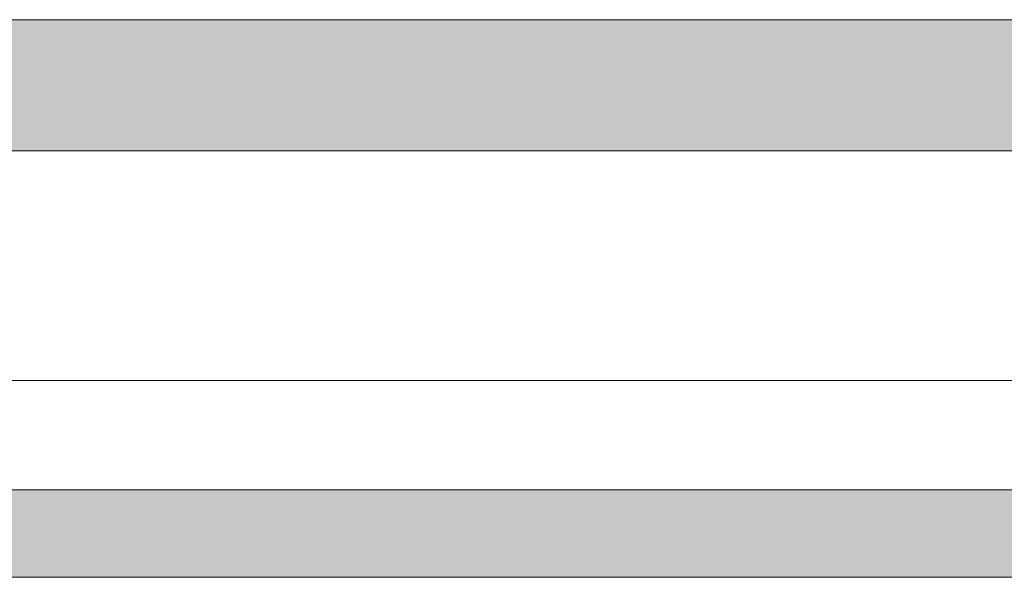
# Model space of a CAD drawing. Header units: millimetres. Extents: x 134158 to 166990, y 3543 to 89986.
# Tile 9 of 17: x 163988 to 164889, y 14895 to 15405. Entities that reach past the tile are written whole.
import ezdxf

# ---------------------------------------------------------------- set-up
doc = ezdxf.new("R2010")
doc.units = ezdxf.units.MM
for name, color, linetype, lineweight in [('0-2', 50, 'Continuous', 5), ('A23-----1', 250, 'Continuous', 13), ('A23-----2', 55, 'Continuous', 9), ('A79-Y---4', 170, 'Continuous', 13), ('A99-----4', 1, 'Continuous', 13), ('Detail Items-9', 10, 'Continuous', 5)]:
    doc.layers.add(name, color=color, linetype=linetype, lineweight=lineweight)

# ---------------------------------------------------------------- blocks, each defined once
blk = doc.blocks.new('711 DM Pantry - DM Pantry-4097569-Pantry _ diversen - Elevation B')
at = {"layer": 'A79-Y---4'}
blk.add_line((-85106.69, 15075), (-88106.69, 15075), dxfattribs=at)
blk = doc.blocks.new('HSR-D_SHL_ARCH_Vaste Inrichting_rvt-6-Pantry _ diversen - Elevation B')
at = {"layer": 'A79-Y---4'}
blk.add_blockref('711 DM Pantry - DM Pantry-4097569-Pantry _ diversen - Elevation B', (0, 0), dxfattribs=at)
blk = doc.blocks.new('HSR-D_ABT_ARCH_Interieur_rvt-5-Pantry _ diversen - Elevation B')
at = {"layer": 'A23-----2'}
h = blk.add_hatch(dxfattribs=at)
h.set_pattern_fill('FP_12', color=256, style=0, pattern_type=2)
h.set_pattern_definition([(27, (-87222.271, 13747.39), (15.113162, 12.1898456), [0.67056, -31.929, 0.67056, -17.729, -4]), (27, (-87222.271, 13747.39), (15.113162, 12.1898456), [-51, 0.67056, -3.329]), (58, (-87222.271, 13747.39), (6.6762736, 18.232591), [0.67056, -31.729, 0.67056, -32.129, -4]), (58, (-87222.271, 13747.39), (6.6762736, 18.232591), [-65.2, 0.67056, -3.329]), (81, (-87222.271, 13747.39), (-0.9784985, 19.3918163), [0.67056, -31.329, 0.67056, -17.449, -4]), (81, (-87222.271, 13747.39), (-0.9784985, 19.3918163), [-50.12, 0.67056, -3.329])])
h.paths.add_polyline_path([(-84794.24, 14895), (-84794.24, 14975), (-89318.9, 14975), (-89318.9, 14895), (-87056.57, 14895)])
at = {"layer": 'A23-----1'}
for p, q in [((-84794.24, 14975), (-89318.9, 14975)), ((-89318.9, 14895), (-84794.24, 14895))]:
    blk.add_line(p, q, dxfattribs=at)

msp = doc.modelspace()

# ---------------------------------------------------------------- hatches: boundary and pattern name
at = {"layer": 'Detail Items-9'}
msp.add_hatch(color=256, dxfattribs=at).paths.add_polyline_path([(163362.99, 15285), (166362.99, 15285), (166362.99, 15405), (163362.99, 15405), (163362.99, 15285.65)])

# ---------------------------------------------------------------- linework, layer by layer
at = {"layer": 'A99-----4'}
for p, q in [((166362.99, 15405), (163362.99, 15405)), ((163362.99, 15285), (166362.99, 15285))]:
    msp.add_line(p, q, dxfattribs=at)

# ---------------------------------------------------------------- block references
at = {"layer": '0-2'}
for name in ['HSR-D_ABT_ARCH_Interieur_rvt-5-Pantry _ diversen - Elevation B', 'HSR-D_SHL_ARCH_Vaste Inrichting_rvt-6-Pantry _ diversen - Elevation B']:
    msp.add_blockref(name, (251469.69, 0), dxfattribs=at)

doc.saveas('drawing.dxf')
